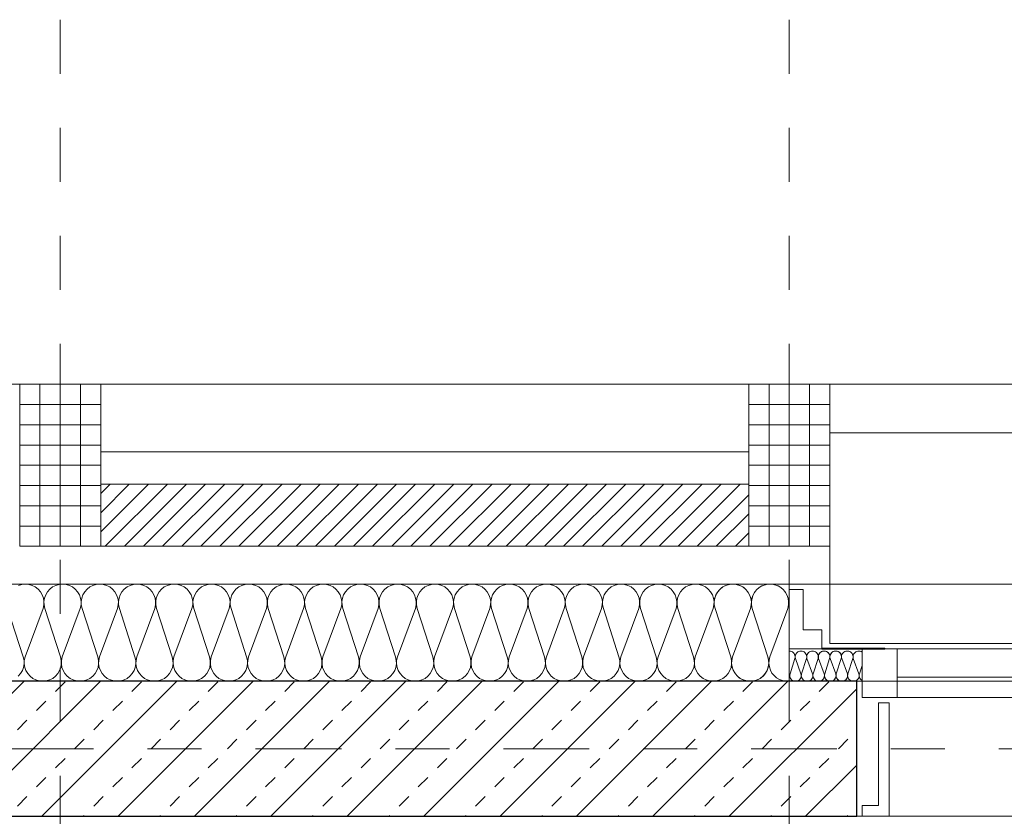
# Model space of a CAD drawing. Header units: metres. Extents: x -45.2 to 14.3, y -31.8 to 10.2.
# Tile 78 of 152: x -20.3 to -18.5, y -0.1 to 1.4. Entities that reach past the tile are written whole.
import ezdxf

# ---------------------------------------------------------------- set-up
doc = ezdxf.new("R2010")
doc.units = ezdxf.units.M
doc.header["$LTSCALE"] = 0.05
for name, pattern in [('Achsen 01', [5.291531, 3.175, -1.058062, 0.352704, -0.705764]), ('ISO-07 Punktiert', [0.889, 0.127, -0.762]), ('Raster 01', [2, 1, -1]), ('VW-01 Strichlinie kurz', [2, 1, -1])]:
    doc.linetypes.add(name, pattern=pattern)
for name, color, linetype, lineweight, true_color in [('013_Beton und Stahlbetonarbeiten-000 Brüstung', 7, 'Continuous', 9, 0xa6a6a6), ('014_Fassadenarbeiten-000 Aufsicht Betonfertigteile', 7, 'Continuous', 9, 0xc0c0c0), ('014_Fassadenarbeiten-000 Aufsicht Mauerwerk', 7, 'Continuous', 9, 0xa6a6a6), ('014_Fassadenarbeiten-330 mineralische Dämmung', 7, 'Continuous', 9, 0x666666), ('030_Sonnenschutzarbeiten-Grundriss', 7, 'Continuous', 13, 0x555555), ('031_Metallbauarbeiten-330 Aufsicht Metallbauarbeiten', 7, 'Continuous', 9, 0xa6a6a6), ('032_Metallarbeiten-Fenster', 7, 'Continuous', 13, 0x444444), ('AV1-Achsen', 1, 'Achsen 01', 18, 0xff0000), ('AV1-Raster', 7, 'Raster 01', 9, 0xa6a6a6)]:
    doc.layers.add(name, color=color, linetype=linetype, lineweight=lineweight, true_color=true_color)
for name, color, linetype, lineweight in [('013_Beton und Stahlbetonarbeiten-000 Unterzüge', 7, 'ISO-07 Punktiert', 13), ('013_Beton und Stahlbetonarbeiten-330 Außenwände', 7, 'Continuous', 25), ('014_Fassadenarbeiten-330 Betonfertigteile vertikal', 7, 'Continuous', 9), ('014_Fassadenarbeiten-330 Filtermauerwerk 11.5cm', 7, 'Continuous', 9), ('027_Tischlerarbeiten-330 Innenfensterbänke', 7, 'Continuous', 9), ('030_Sonnenschutzarbeiten-Kasten+Behang', 7, 'Continuous', 5)]:
    doc.layers.add(name, color=color, linetype=linetype, lineweight=lineweight)

msp = doc.modelspace()

# ---------------------------------------------------------------- linework, layer by layer
at = {"layer": '013_Beton und Stahlbetonarbeiten-000 Brüstung'}
msp.add_lwpolyline([(-18.775, -0.125), (-18.775, 0.125), (-16.325, 0.125), (-16.325, -0.125)], close=True, dxfattribs=at)
at = {"layer": '013_Beton und Stahlbetonarbeiten-000 Unterzüge', "linetype": 'VW-01 Strichlinie kurz'}
msp.add_lwpolyline([(-18.775, -0.125), (-18.775, 0.125), (-16.325, 0.125), (-16.325, -0.125)], close=True, dxfattribs=at)
at = {"layer": '013_Beton und Stahlbetonarbeiten-330 Außenwände', "color": 251, "linetype": 'Continuous', "lineweight": 13, "true_color": 0x4c4c4c}
for p, q in [((-20.3169, 0.125), (-20.5669, -0.125)), ((-20.1755, 0.125), (-20.4255, -0.125)), ((-20.0341, 0.125), (-20.2841, -0.125)), ((-20.2586, 0.1061), (-20.2409, 0.1237)), ((-19.8926, 0.125), (-20.1426, -0.125)), ((-20.1172, 0.1061), (-20.0995, 0.1237)), ((-19.7512, 0.125), (-20.0012, -0.125)), ((-19.9758, 0.1061), (-19.9581, 0.1237)), ((-19.6098, 0.125), (-19.8598, -0.125)), ((-19.8343, 0.1061), (-19.8167, 0.1237)), ((-19.4684, 0.125), (-19.7184, -0.125)), ((-19.6929, 0.1061), (-19.6752, 0.1237)), ((-19.3269, 0.125), (-19.5769, -0.125)), ((-19.5515, 0.1061), (-19.5338, 0.1237)), ((-19.1855, 0.125), (-19.4355, -0.125)), ((-19.4101, 0.1061), (-19.3924, 0.1237)), ((-19.0441, 0.125), (-19.2941, -0.125)), ((-19.2687, 0.1061), (-19.251, 0.1237)), ((-18.9027, 0.125), (-19.1527, -0.125)), ((-19.1272, 0.1061), (-19.1096, 0.1237)), ((-18.775, 0.1113), (-19.0113, -0.125)), ((-18.9858, 0.1061), (-18.9681, 0.1237)), ((-18.8444, 0.1061), (-18.8267, 0.1237)), ((-20.294, 0.0707), (-20.2763, 0.0884)), ((-20.1525, 0.0707), (-20.1349, 0.0884)), ((-20.0111, 0.0707), (-19.9934, 0.0884)), ((-19.8697, 0.0707), (-19.852, 0.0884)), ((-19.7283, 0.0707), (-19.7106, 0.0884)), ((-19.5869, 0.0707), (-19.5692, 0.0884)), ((-19.4454, 0.0707), (-19.4278, 0.0884)), ((-19.304, 0.0707), (-19.2863, 0.0884)), ((-19.1626, 0.0707), (-19.1449, 0.0884)), ((-19.0212, 0.0707), (-19.0035, 0.0884)), ((-18.8798, 0.0707), (-18.8621, 0.0884)), ((-20.3293, 0.0354), (-20.3116, 0.053)), ((-20.1879, 0.0354), (-20.1702, 0.053)), ((-20.0465, 0.0354), (-20.0288, 0.053)), ((-19.9051, 0.0354), (-19.8874, 0.053)), ((-19.7636, 0.0354), (-19.746, 0.053)), ((-19.6222, 0.0354), (-19.6045, 0.053)), ((-19.4808, 0.0354), (-19.4631, 0.053)), ((-19.3394, 0.0354), (-19.3217, 0.053)), ((-19.1979, 0.0354), (-19.1803, 0.053)), ((-19.0565, 0.0354), (-19.0389, 0.053)), ((-18.9151, 0.0354), (-18.8974, 0.053)), ((-20.2233, 0), (-20.2056, 0.0177)), ((-20.0818, 0), (-20.0642, 0.0177)), ((-19.9404, 0), (-19.9227, 0.0177)), ((-19.799, 0), (-19.7813, 0.0177)), ((-19.6576, 0), (-19.6399, 0.0177)), ((-19.5161, 0), (-19.4985, 0.0177)), ((-19.3747, 0), (-19.357, 0.0177)), ((-19.2333, 0), (-19.2156, 0.0177)), ((-19.0919, 0), (-19.0742, 0.0177)), ((-18.9505, 0), (-18.9328, 0.0177)), ((-18.809, 0), (-18.7914, 0.0177)), ((-20.2586, -0.0354), (-20.2409, -0.0177)), ((-20.1172, -0.0354), (-20.0995, -0.0177)), ((-19.9758, -0.0354), (-19.9581, -0.0177)), ((-19.8343, -0.0354), (-19.8167, -0.0177)), ((-19.6929, -0.0354), (-19.6752, -0.0177)), ((-19.5515, -0.0354), (-19.5338, -0.0177)), ((-19.4101, -0.0354), (-19.3924, -0.0177)), ((-19.2687, -0.0354), (-19.251, -0.0177)), ((-19.1272, -0.0354), (-19.1096, -0.0177)), ((-18.9858, -0.0354), (-18.9681, -0.0177)), ((-18.8444, -0.0354), (-18.8267, -0.0177)), ((-18.775, -0.0302), (-18.8698, -0.125)), ((-20.294, -0.0707), (-20.2763, -0.053)), ((-20.1525, -0.0707), (-20.1349, -0.053)), ((-20.0111, -0.0707), (-19.9934, -0.053)), ((-19.8697, -0.0707), (-19.852, -0.053)), ((-19.7283, -0.0707), (-19.7106, -0.053)), ((-19.5869, -0.0707), (-19.5692, -0.053)), ((-19.4454, -0.0707), (-19.4278, -0.053)), ((-19.304, -0.0707), (-19.2863, -0.053)), ((-19.1626, -0.0707), (-19.1449, -0.053)), ((-19.0212, -0.0707), (-19.0035, -0.053)), ((-18.8798, -0.0707), (-18.8621, -0.053)), ((-20.3293, -0.1061), (-20.3116, -0.0884)), ((-20.1879, -0.1061), (-20.1702, -0.0884)), ((-20.0465, -0.1061), (-20.0288, -0.0884)), ((-19.9051, -0.1061), (-19.8874, -0.0884)), ((-19.7636, -0.1061), (-19.746, -0.0884)), ((-19.6222, -0.1061), (-19.6045, -0.0884)), ((-19.4808, -0.1061), (-19.4631, -0.0884)), ((-19.3394, -0.1061), (-19.3217, -0.0884)), ((-19.1979, -0.1061), (-19.1803, -0.0884)), ((-19.0565, -0.1061), (-19.0389, -0.0884)), ((-18.9151, -0.1061), (-18.8974, -0.0884)), ((-20.2068, -0.125), (-20.2056, -0.1237)), ((-20.0654, -0.125), (-20.0642, -0.1237)), ((-19.924, -0.125), (-19.9227, -0.1237)), ((-19.7826, -0.125), (-19.7813, -0.1237)), ((-19.6411, -0.125), (-19.6399, -0.1237)), ((-19.4997, -0.125), (-19.4985, -0.1237)), ((-19.3583, -0.125), (-19.357, -0.1237)), ((-19.2169, -0.125), (-19.2156, -0.1237)), ((-19.0755, -0.125), (-19.0742, -0.1237)), ((-18.934, -0.125), (-18.9328, -0.1237)), ((-18.7926, -0.125), (-18.7914, -0.1237))]:
    msp.add_line(p, q, dxfattribs=at)
at = {"layer": '013_Beton und Stahlbetonarbeiten-330 Außenwände'}
msp.add_lwpolyline([(-18.775, 0.125), (-27.075, 0.125), (-27.075, -0.125), (-18.775, -0.125)], close=True, dxfattribs=at)
at = {"layer": '014_Fassadenarbeiten-000 Aufsicht Betonfertigteile'}
msp.add_lwpolyline([(-39.455, 0.305), (-16.125, 0.305), (-16.125, 0.675), (-39.825, 0.675)], close=True, dxfattribs=at)
at = {"layer": '014_Fassadenarbeiten-000 Aufsicht Mauerwerk'}
for points in [[(-20.175, 0.375), (-20.175, 0.55), (-18.975, 0.55), (-18.975, 0.375)], [(-18.975, 0.55), (-18.975, 0.375), (-20.175, 0.375), (-20.175, 0.55)]]:
    msp.add_lwpolyline(points, close=True, dxfattribs=at)
at = {"layer": '014_Fassadenarbeiten-330 Betonfertigteile vertikal', "color": 8, "linetype": 'Continuous', "lineweight": 9, "true_color": 0x808080}
for p, q in [((-20.2875, 0.675), (-20.2875, 0.375)), ((-20.25, 0.675), (-20.25, 0.375)), ((-20.2125, 0.675), (-20.2125, 0.375)), ((-18.9375, 0.675), (-18.9375, 0.375)), ((-18.9, 0.675), (-18.9, 0.375)), ((-18.8625, 0.675), (-18.8625, 0.375))]:
    msp.add_line(p, q, dxfattribs=at)
at = {"layer": '014_Fassadenarbeiten-330 Betonfertigteile vertikal', "color": 8, "linetype": 'Continuous', "lineweight": 13, "true_color": 0x808080}
for p, q in [((-20.325, 0.6375), (-20.175, 0.6375)), ((-18.975, 0.6375), (-18.825, 0.6375)), ((-20.325, 0.6), (-20.175, 0.6)), ((-18.975, 0.6), (-18.825, 0.6)), ((-20.325, 0.5625), (-20.175, 0.5625)), ((-18.975, 0.5625), (-18.825, 0.5625)), ((-20.325, 0.525), (-20.175, 0.525)), ((-18.975, 0.525), (-18.825, 0.525)), ((-20.325, 0.4875), (-20.175, 0.4875)), ((-18.975, 0.4875), (-18.825, 0.4875)), ((-20.325, 0.45), (-20.175, 0.45)), ((-18.975, 0.45), (-18.825, 0.45)), ((-20.325, 0.4125), (-20.175, 0.4125)), ((-18.975, 0.4125), (-18.825, 0.4125))]:
    msp.add_line(p, q, dxfattribs=at)
at = {"layer": '014_Fassadenarbeiten-330 Betonfertigteile vertikal'}
for points in [[(-20.325, 0.675), (-20.175, 0.675), (-20.175, 0.375), (-20.325, 0.375)], [(-18.975, 0.675), (-18.825, 0.675), (-18.825, 0.375), (-18.975, 0.375)]]:
    msp.add_lwpolyline(points, close=True, dxfattribs=at)
at = {"layer": '014_Fassadenarbeiten-330 Filtermauerwerk 11.5cm', "color": 8, "linetype": 'Continuous', "lineweight": 9, "true_color": 0x808080}
for p, q in [((-20.175, 0.4725), (-20.1575, 0.49)), ((-20.175, 0.4372), (-20.1222, 0.49)), ((-20.175, 0.4018), (-20.0868, 0.49)), ((-20.1665, 0.375), (-20.0515, 0.49)), ((-20.1311, 0.375), (-20.0161, 0.49)), ((-20.0957, 0.375), (-19.9807, 0.49)), ((-20.0604, 0.375), (-19.9454, 0.49)), ((-20.025, 0.375), (-19.91, 0.49)), ((-19.9897, 0.375), (-19.8747, 0.49)), ((-19.9543, 0.375), (-19.8393, 0.49)), ((-19.919, 0.375), (-19.804, 0.49)), ((-19.8836, 0.375), (-19.7686, 0.49)), ((-19.8483, 0.375), (-19.7333, 0.49)), ((-19.8129, 0.375), (-19.6979, 0.49)), ((-19.7775, 0.375), (-19.6625, 0.49)), ((-19.7422, 0.375), (-19.6272, 0.49)), ((-19.7068, 0.375), (-19.5918, 0.49)), ((-19.6715, 0.375), (-19.5565, 0.49)), ((-19.6361, 0.375), (-19.5211, 0.49)), ((-19.6008, 0.375), (-19.4858, 0.49)), ((-19.5654, 0.375), (-19.4504, 0.49)), ((-19.5301, 0.375), (-19.4151, 0.49)), ((-19.4947, 0.375), (-19.3797, 0.49)), ((-19.4593, 0.375), (-19.3443, 0.49)), ((-19.424, 0.375), (-19.309, 0.49)), ((-19.3886, 0.375), (-19.2736, 0.49)), ((-19.3533, 0.375), (-19.2383, 0.49)), ((-19.3179, 0.375), (-19.2029, 0.49)), ((-19.2826, 0.375), (-19.1676, 0.49)), ((-19.2472, 0.375), (-19.1322, 0.49)), ((-19.2119, 0.375), (-19.0969, 0.49)), ((-19.1765, 0.375), (-19.0615, 0.49)), ((-19.1411, 0.375), (-19.0261, 0.49)), ((-19.1058, 0.375), (-18.9908, 0.49)), ((-19.0704, 0.375), (-18.975, 0.4704)), ((-19.0351, 0.375), (-18.975, 0.4351)), ((-18.9997, 0.375), (-18.975, 0.3997))]:
    msp.add_line(p, q, dxfattribs=at)
at = {"layer": '014_Fassadenarbeiten-330 Filtermauerwerk 11.5cm'}
msp.add_lwpolyline([(-18.975, 0.49), (-18.975, 0.375), (-20.175, 0.375), (-20.175, 0.49)], close=True, dxfattribs=at)
at = {"layer": '014_Fassadenarbeiten-330 mineralische Dämmung'}
msp.add_lwpolyline([(-36.8275, -5.525), (-39.275, -5.525), (-39.275, 0.125), (-18.9, 0.125), (-18.9, 0.305), (-39.455, 0.305), (-39.455, -5.705), (-36.8275, -5.705)], close=True, dxfattribs=at)
for points in [[(-18.9029, 0.26), (-18.9015, 0.2663), (-18.9013, 0.2728), (-18.9023, 0.2792), (-18.9045, 0.2853), (-18.9078, 0.2908), (-18.9121, 0.2957), (-18.9172, 0.2997), (-18.923, 0.3026), (-18.9292, 0.3044), (-18.9357, 0.305), (-18.9421, 0.3044), (-18.9483, 0.3026), (-18.9541, 0.2997), (-18.9592, 0.2957), (-18.9635, 0.2908), (-18.9668, 0.2853), (-18.969, 0.2792), (-18.97, 0.2728), (-18.9699, 0.2663), (-18.9685, 0.26), (-18.9395, 0.17), (-18.9395, 0.17), (-18.9381, 0.1637), (-18.9379, 0.1572), (-18.939, 0.1508), (-18.9412, 0.1447), (-18.9445, 0.1392), (-18.9488, 0.1343), (-18.9539, 0.1303), (-18.9597, 0.1274), (-18.9659, 0.1256), (-18.9723, 0.125), (-18.9788, 0.1256), (-18.985, 0.1274), (-18.9908, 0.1303), (-18.9959, 0.1343), (-19.0002, 0.1392), (-19.0035, 0.1447), (-19.0057, 0.1508), (-19.0067, 0.1572), (-19.0065, 0.1637), (-19.0051, 0.17), (-18.9718, 0.26), (-18.9718, 0.26), (-18.9704, 0.2663), (-18.9702, 0.2728), (-18.9713, 0.2792), (-18.9735, 0.2853), (-18.9768, 0.2908), (-18.9811, 0.2957), (-18.9862, 0.2997), (-18.992, 0.3026), (-18.9982, 0.3044), (-19.0046, 0.305), (-19.0111, 0.3044), (-19.0173, 0.3026), (-19.0231, 0.2997), (-19.0282, 0.2957), (-19.0325, 0.2908), (-19.0358, 0.2853), (-19.038, 0.2792), (-19.039, 0.2728), (-19.0388, 0.2663), (-19.0374, 0.26), (-19.0085, 0.17), (-19.0085, 0.17), (-19.0071, 0.1637), (-19.0069, 0.1572), (-19.0079, 0.1508), (-19.0101, 0.1447), (-19.0134, 0.1392), (-19.0177, 0.1343), (-19.0228, 0.1303), (-19.0286, 0.1274), (-19.0348, 0.1256), (-19.0413, 0.125), (-19.0477, 0.1256), (-19.0539, 0.1274), (-19.0597, 0.1303), (-19.0648, 0.1343), (-19.0691, 0.1392), (-19.0724, 0.1447), (-19.0746, 0.1508), (-19.0756, 0.1572), (-19.0754, 0.1637), (-19.074, 0.17), (-19.0408, 0.26), (-19.0408, 0.26), (-19.0394, 0.2663), (-19.0392, 0.2728), (-19.0402, 0.2792), (-19.0424, 0.2853), (-19.0457, 0.2908), (-19.05, 0.2957), (-19.0551, 0.2997), (-19.0609, 0.3026), (-19.0671, 0.3044), (-19.0736, 0.305), (-19.08, 0.3044), (-19.0862, 0.3026), (-19.092, 0.2997), (-19.0971, 0.2957), (-19.1014, 0.2908), (-19.1047, 0.2853), (-19.1069, 0.2792), (-19.1079, 0.2728), (-19.1077, 0.2663), (-19.1063, 0.26), (-19.0774, 0.17), (-19.0774, 0.17), (-19.076, 0.1637), (-19.0758, 0.1572), (-19.0769, 0.1508), (-19.0791, 0.1447), (-19.0824, 0.1392), (-19.0867, 0.1343), (-19.0918, 0.1303), (-19.0975, 0.1274), (-19.1038, 0.1256), (-19.1102, 0.125), (-19.1167, 0.1256), (-19.1229, 0.1274), (-19.1286, 0.1303), (-19.1338, 0.1343), (-19.1381, 0.1392), (-19.1414, 0.1447), (-19.1436, 0.1508), (-19.1446, 0.1572), (-19.1444, 0.1637), (-19.143, 0.17), (-19.1097, 0.26), (-19.1097, 0.26), (-19.1083, 0.2663), (-19.1081, 0.2728), (-19.1092, 0.2792), (-19.1114, 0.2853), (-19.1147, 0.2908), (-19.119, 0.2957), (-19.1241, 0.2997), (-19.1298, 0.3026), (-19.1361, 0.3044), (-19.1425, 0.305), (-19.149, 0.3044), (-19.1552, 0.3026), (-19.1609, 0.2997), (-19.1661, 0.2957), (-19.1703, 0.2908), (-19.1737, 0.2853), (-19.1759, 0.2792), (-19.1769, 0.2728), (-19.1767, 0.2663), (-19.1753, 0.26), (-19.1464, 0.17), (-19.1464, 0.17), (-19.145, 0.1637), (-19.1448, 0.1572), (-19.1458, 0.1508), (-19.148, 0.1447), (-19.1513, 0.1392), (-19.1556, 0.1343), (-19.1607, 0.1303), (-19.1665, 0.1274), (-19.1727, 0.1256), (-19.1792, 0.125), (-19.1856, 0.1256), (-19.1918, 0.1274), (-19.1976, 0.1303), (-19.2027, 0.1343), (-19.207, 0.1392), (-19.2103, 0.1447), (-19.2125, 0.1508), (-19.2135, 0.1572), (-19.2133, 0.1637), (-19.2119, 0.17), (-19.1787, 0.26), (-19.1787, 0.26), (-19.1773, 0.2663), (-19.1771, 0.2728), (-19.1781, 0.2792), (-19.1803, 0.2853), (-19.1836, 0.2908), (-19.1879, 0.2957), (-19.193, 0.2997), (-19.1988, 0.3026), (-19.205, 0.3044), (-19.2115, 0.305), (-19.2179, 0.3044), (-19.2241, 0.3026), (-19.2299, 0.2997), (-19.235, 0.2957), (-19.2393, 0.2908), (-19.2426, 0.2853), (-19.2448, 0.2792), (-19.2458, 0.2728), (-19.2456, 0.2663), (-19.2442, 0.26), (-19.2153, 0.17), (-19.2153, 0.17), (-19.2139, 0.1637), (-19.2137, 0.1572), (-19.2147, 0.1508), (-19.217, 0.1447), (-19.2203, 0.1392), (-19.2245, 0.1343), (-19.2297, 0.1303), (-19.2354, 0.1274), (-19.2417, 0.1256), (-19.2481, 0.125), (-19.2545, 0.1256), (-19.2608, 0.1274), (-19.2665, 0.1303), (-19.2717, 0.1343), (-19.2759, 0.1392), (-19.2792, 0.1447), (-19.2814, 0.1508), (-19.2825, 0.1572), (-19.2823, 0.1637), (-19.2809, 0.17), (-19.2476, 0.26), (-19.2476, 0.26), (-19.2462, 0.2663), (-19.246, 0.2728), (-19.2471, 0.2792), (-19.2493, 0.2853), (-19.2526, 0.2908), (-19.2568, 0.2957), (-19.262, 0.2997), (-19.2677, 0.3026), (-19.274, 0.3044), (-19.2804, 0.305), (-19.2868, 0.3044), (-19.2931, 0.3026), (-19.2988, 0.2997), (-19.3039, 0.2957), (-19.3082, 0.2908), (-19.3115, 0.2853), (-19.3137, 0.2792), (-19.3148, 0.2728), (-19.3146, 0.2663), (-19.3132, 0.26), (-19.2843, 0.17), (-19.2843, 0.17), (-19.2829, 0.1637), (-19.2827, 0.1572), (-19.2837, 0.1508), (-19.2859, 0.1447), (-19.2892, 0.1392), (-19.2935, 0.1343), (-19.2986, 0.1303), (-19.3044, 0.1274), (-19.3106, 0.1256), (-19.317, 0.125), (-19.3235, 0.1256), (-19.3297, 0.1274), (-19.3355, 0.1303), (-19.3406, 0.1343), (-19.3449, 0.1392), (-19.3482, 0.1447), (-19.3504, 0.1508), (-19.3514, 0.1572), (-19.3512, 0.1637), (-19.3498, 0.17), (-19.3166, 0.26), (-19.3166, 0.26), (-19.3152, 0.2663), (-19.315, 0.2728), (-19.316, 0.2792), (-19.3182, 0.2853), (-19.3215, 0.2908), (-19.3258, 0.2957), (-19.3309, 0.2997), (-19.3367, 0.3026), (-19.3429, 0.3044), (-19.3493, 0.305), (-19.3558, 0.3044), (-19.362, 0.3026), (-19.3678, 0.2997), (-19.3729, 0.2957), (-19.3772, 0.2908), (-19.3805, 0.2853), (-19.3827, 0.2792), (-19.3837, 0.2728), (-19.3835, 0.2663), (-19.3821, 0.26), (-19.3532, 0.17), (-19.3532, 0.17), (-19.3518, 0.1637), (-19.3516, 0.1572), (-19.3526, 0.1508), (-19.3548, 0.1447), (-19.3581, 0.1392), (-19.3624, 0.1343), (-19.3676, 0.1303), (-19.3733, 0.1274), (-19.3795, 0.1256), (-19.386, 0.125), (-19.3924, 0.1256), (-19.3987, 0.1274), (-19.4044, 0.1303), (-19.4095, 0.1343), (-19.4138, 0.1392), (-19.4171, 0.1447), (-19.4193, 0.1508), (-19.4204, 0.1572), (-19.4202, 0.1637), (-19.4188, 0.17), (-19.3855, 0.26), (-19.3855, 0.26), (-19.3841, 0.2663), (-19.3839, 0.2728), (-19.3849, 0.2792), (-19.3871, 0.2853), (-19.3905, 0.2908), (-19.3947, 0.2957), (-19.3999, 0.2997), (-19.4056, 0.3026), (-19.4118, 0.3044), (-19.4183, 0.305), (-19.4247, 0.3044), (-19.431, 0.3026), (-19.4367, 0.2997), (-19.4418, 0.2957), (-19.4461, 0.2908), (-19.4494, 0.2853), (-19.4516, 0.2792), (-19.4527, 0.2728), (-19.4525, 0.2663), (-19.4511, 0.26), (-19.4221, 0.17), (-19.4221, 0.17), (-19.4208, 0.1637), (-19.4206, 0.1572), (-19.4216, 0.1508), (-19.4238, 0.1447), (-19.4271, 0.1392), (-19.4314, 0.1343), (-19.4365, 0.1303), (-19.4423, 0.1274), (-19.4485, 0.1256), (-19.4549, 0.125), (-19.4614, 0.1256), (-19.4676, 0.1274), (-19.4734, 0.1303), (-19.4785, 0.1343), (-19.4828, 0.1392), (-19.4861, 0.1447), (-19.4883, 0.1508), (-19.4893, 0.1572), (-19.4891, 0.1637), (-19.4877, 0.17), (-19.4544, 0.26), (-19.4544, 0.26), (-19.4531, 0.2663), (-19.4529, 0.2728), (-19.4539, 0.2792), (-19.4561, 0.2853), (-19.4594, 0.2908), (-19.4637, 0.2957), (-19.4688, 0.2997), (-19.4746, 0.3026), (-19.4808, 0.3044), (-19.4872, 0.305), (-19.4937, 0.3044), (-19.4999, 0.3026), (-19.5057, 0.2997), (-19.5108, 0.2957), (-19.5151, 0.2908), (-19.5184, 0.2853), (-19.5206, 0.2792), (-19.5216, 0.2728), (-19.5214, 0.2663), (-19.52, 0.26), (-19.4911, 0.17), (-19.4911, 0.17), (-19.4897, 0.1637), (-19.4895, 0.1572), (-19.4905, 0.1508), (-19.4927, 0.1447), (-19.496, 0.1392), (-19.5003, 0.1343), (-19.5054, 0.1303), (-19.5112, 0.1274), (-19.5174, 0.1256), (-19.5239, 0.125), (-19.5303, 0.1256), (-19.5365, 0.1274), (-19.5423, 0.1303), (-19.5474, 0.1343), (-19.5517, 0.1392), (-19.555, 0.1447), (-19.5572, 0.1508), (-19.5583, 0.1572), (-19.5581, 0.1637), (-19.5567, 0.17), (-19.5234, 0.26), (-19.5234, 0.26), (-19.522, 0.2663), (-19.5218, 0.2728), (-19.5228, 0.2792), (-19.525, 0.2853), (-19.5283, 0.2908), (-19.5326, 0.2957), (-19.5377, 0.2997), (-19.5435, 0.3026), (-19.5497, 0.3044), (-19.5562, 0.305), (-19.5626, 0.3044), (-19.5688, 0.3026), (-19.5746, 0.2997), (-19.5797, 0.2957), (-19.584, 0.2908), (-19.5873, 0.2853), (-19.5895, 0.2792), (-19.5905, 0.2728), (-19.5904, 0.2663), (-19.589, 0.26), (-19.56, 0.17), (-19.56, 0.17), (-19.5586, 0.1637), (-19.5584, 0.1572), (-19.5595, 0.1508), (-19.5617, 0.1447), (-19.565, 0.1392), (-19.5693, 0.1343), (-19.5744, 0.1303), (-19.5802, 0.1274), (-19.5864, 0.1256), (-19.5928, 0.125), (-19.5993, 0.1256), (-19.6055, 0.1274), (-19.6113, 0.1303), (-19.6164, 0.1343), (-19.6207, 0.1392), (-19.624, 0.1447), (-19.6262, 0.1508), (-19.6272, 0.1572), (-19.627, 0.1637), (-19.6256, 0.17), (-19.5923, 0.26), (-19.5923, 0.26), (-19.5909, 0.2663), (-19.5908, 0.2728), (-19.5918, 0.2792), (-19.594, 0.2853), (-19.5973, 0.2908), (-19.6016, 0.2957), (-19.6067, 0.2997), (-19.6125, 0.3026), (-19.6187, 0.3044), (-19.6251, 0.305), (-19.6316, 0.3044), (-19.6378, 0.3026), (-19.6436, 0.2997), (-19.6487, 0.2957), (-19.653, 0.2908), (-19.6563, 0.2853), (-19.6585, 0.2792), (-19.6595, 0.2728), (-19.6593, 0.2663), (-19.6579, 0.26), (-19.629, 0.17), (-19.629, 0.17), (-19.6276, 0.1637), (-19.6274, 0.1572), (-19.6284, 0.1508), (-19.6306, 0.1447), (-19.6339, 0.1392), (-19.6382, 0.1343), (-19.6433, 0.1303), (-19.6491, 0.1274), (-19.6553, 0.1256), (-19.6618, 0.125), (-19.6682, 0.1256), (-19.6744, 0.1274), (-19.6802, 0.1303), (-19.6853, 0.1343), (-19.6896, 0.1392), (-19.6929, 0.1447), (-19.6951, 0.1508), (-19.6961, 0.1572), (-19.696, 0.1637), (-19.6946, 0.17), (-19.6613, 0.26), (-19.6613, 0.26), (-19.6599, 0.2663), (-19.6597, 0.2728), (-19.6607, 0.2792), (-19.6629, 0.2853), (-19.6662, 0.2908), (-19.6705, 0.2957), (-19.6756, 0.2997), (-19.6814, 0.3026), (-19.6876, 0.3044), (-19.6941, 0.305), (-19.7005, 0.3044), (-19.7067, 0.3026), (-19.7125, 0.2997), (-19.7176, 0.2957), (-19.7219, 0.2908), (-19.7252, 0.2853), (-19.7274, 0.2792), (-19.7284, 0.2728), (-19.7282, 0.2663), (-19.7269, 0.26), (-19.6979, 0.17), (-19.6979, 0.17), (-19.6965, 0.1637), (-19.6963, 0.1572), (-19.6974, 0.1508), (-19.6996, 0.1447), (-19.7029, 0.1392), (-19.7072, 0.1343), (-19.7123, 0.1303), (-19.718, 0.1274), (-19.7243, 0.1256), (-19.7307, 0.125), (-19.7372, 0.1256), (-19.7434, 0.1274), (-19.7491, 0.1303), (-19.7543, 0.1343), (-19.7586, 0.1392), (-19.7619, 0.1447), (-19.7641, 0.1508), (-19.7651, 0.1572), (-19.7649, 0.1637), (-19.7635, 0.17), (-19.7302, 0.26), (-19.7302, 0.26), (-19.7288, 0.2663), (-19.7286, 0.2728), (-19.7297, 0.2792), (-19.7319, 0.2853), (-19.7352, 0.2908), (-19.7395, 0.2957), (-19.7446, 0.2997), (-19.7503, 0.3026), (-19.7566, 0.3044), (-19.763, 0.305), (-19.7695, 0.3044), (-19.7757, 0.3026), (-19.7814, 0.2997), (-19.7866, 0.2957), (-19.7909, 0.2908), (-19.7942, 0.2853), (-19.7964, 0.2792), (-19.7974, 0.2728), (-19.7972, 0.2663), (-19.7958, 0.26), (-19.7669, 0.17), (-19.7669, 0.17), (-19.7655, 0.1637), (-19.7653, 0.1572), (-19.7663, 0.1508), (-19.7685, 0.1447), (-19.7718, 0.1392), (-19.7761, 0.1343), (-19.7812, 0.1303), (-19.787, 0.1274), (-19.7932, 0.1256), (-19.7997, 0.125), (-19.8061, 0.1256), (-19.8123, 0.1274), (-19.8181, 0.1303), (-19.8232, 0.1343), (-19.8275, 0.1392), (-19.8308, 0.1447), (-19.833, 0.1508), (-19.834, 0.1572), (-19.8338, 0.1637), (-19.8324, 0.17), (-19.7992, 0.26), (-19.7992, 0.26), (-19.7978, 0.2663), (-19.7976, 0.2728), (-19.7986, 0.2792), (-19.8008, 0.2853), (-19.8041, 0.2908), (-19.8084, 0.2957), (-19.8135, 0.2997), (-19.8193, 0.3026), (-19.8255, 0.3044), (-19.832, 0.305), (-19.8384, 0.3044), (-19.8446, 0.3026), (-19.8504, 0.2997), (-19.8555, 0.2957), (-19.8598, 0.2908), (-19.8631, 0.2853), (-19.8653, 0.2792), (-19.8663, 0.2728), (-19.8661, 0.2663), (-19.8647, 0.26), (-19.8358, 0.17), (-19.8358, 0.17), (-19.8344, 0.1637), (-19.8342, 0.1572), (-19.8353, 0.1508), (-19.8375, 0.1447), (-19.8408, 0.1392), (-19.845, 0.1343), (-19.8502, 0.1303), (-19.8559, 0.1274), (-19.8622, 0.1256), (-19.8686, 0.125), (-19.875, 0.1256), (-19.8813, 0.1274), (-19.887, 0.1303), (-19.8922, 0.1343), (-19.8964, 0.1392), (-19.8997, 0.1447), (-19.902, 0.1508), (-19.903, 0.1572), (-19.9028, 0.1637), (-19.9014, 0.17), (-19.8681, 0.26), (-19.8681, 0.26), (-19.8667, 0.2663), (-19.8665, 0.2728), (-19.8676, 0.2792), (-19.8698, 0.2853), (-19.8731, 0.2908), (-19.8774, 0.2957), (-19.8825, 0.2997), (-19.8882, 0.3026), (-19.8945, 0.3044), (-19.9009, 0.305), (-19.9073, 0.3044), (-19.9136, 0.3026), (-19.9193, 0.2997), (-19.9245, 0.2957), (-19.9287, 0.2908), (-19.932, 0.2853), (-19.9342, 0.2792), (-19.9353, 0.2728), (-19.9351, 0.2663), (-19.9337, 0.26), (-19.9048, 0.17), (-19.9048, 0.17), (-19.9034, 0.1637), (-19.9032, 0.1572), (-19.9042, 0.1508), (-19.9064, 0.1447), (-19.9097, 0.1392), (-19.914, 0.1343), (-19.9191, 0.1303), (-19.9249, 0.1274), (-19.9311, 0.1256), (-19.9375, 0.125), (-19.944, 0.1256), (-19.9502, 0.1274), (-19.956, 0.1303), (-19.9611, 0.1343), (-19.9654, 0.1392), (-19.9687, 0.1447), (-19.9709, 0.1508), (-19.9719, 0.1572), (-19.9717, 0.1637), (-19.9703, 0.17), (-19.9371, 0.26), (-19.9371, 0.26), (-19.9357, 0.2663), (-19.9355, 0.2728), (-19.9365, 0.2792), (-19.9387, 0.2853), (-19.942, 0.2908), (-19.9463, 0.2957), (-19.9514, 0.2997), (-19.9572, 0.3026), (-19.9634, 0.3044), (-19.9698, 0.305), (-19.9763, 0.3044), (-19.9825, 0.3026), (-19.9883, 0.2997), (-19.9934, 0.2957), (-19.9977, 0.2908), (-20.001, 0.2853), (-20.0032, 0.2792), (-20.0042, 0.2728), (-20.004, 0.2663), (-20.0026, 0.26), (-19.9737, 0.17), (-19.9737, 0.17), (-19.9723, 0.1637), (-19.9721, 0.1572), (-19.9731, 0.1508), (-19.9753, 0.1447), (-19.9786, 0.1392), (-19.9829, 0.1343), (-19.9881, 0.1303), (-19.9938, 0.1274), (-20, 0.1256), (-20.0065, 0.125), (-20.0129, 0.1256), (-20.0192, 0.1274), (-20.0249, 0.1303), (-20.03, 0.1343), (-20.0343, 0.1392), (-20.0376, 0.1447), (-20.0398, 0.1508), (-20.0409, 0.1572), (-20.0407, 0.1637), (-20.0393, 0.17), (-20.006, 0.26), (-20.006, 0.26), (-20.0046, 0.2663), (-20.0044, 0.2728), (-20.0054, 0.2792), (-20.0076, 0.2853), (-20.011, 0.2908), (-20.0152, 0.2957), (-20.0204, 0.2997), (-20.0261, 0.3026), (-20.0323, 0.3044), (-20.0388, 0.305), (-20.0452, 0.3044), (-20.0515, 0.3026), (-20.0572, 0.2997), (-20.0623, 0.2957), (-20.0666, 0.2908), (-20.0699, 0.2853), (-20.0721, 0.2792), (-20.0732, 0.2728), (-20.073, 0.2663), (-20.0716, 0.26), (-20.0427, 0.17), (-20.0427, 0.17), (-20.0413, 0.1637), (-20.0411, 0.1572), (-20.0421, 0.1508), (-20.0443, 0.1447), (-20.0476, 0.1392), (-20.0519, 0.1343), (-20.057, 0.1303), (-20.0628, 0.1274), (-20.069, 0.1256), (-20.0754, 0.125), (-20.0819, 0.1256), (-20.0881, 0.1274), (-20.0939, 0.1303), (-20.099, 0.1343), (-20.1033, 0.1392), (-20.1066, 0.1447), (-20.1088, 0.1508), (-20.1098, 0.1572), (-20.1096, 0.1637), (-20.1082, 0.17), (-20.075, 0.26), (-20.075, 0.26), (-20.0736, 0.2663), (-20.0734, 0.2728), (-20.0744, 0.2792), (-20.0766, 0.2853), (-20.0799, 0.2908), (-20.0842, 0.2957), (-20.0893, 0.2997), (-20.0951, 0.3026), (-20.1013, 0.3044), (-20.1077, 0.305), (-20.1142, 0.3044), (-20.1204, 0.3026), (-20.1262, 0.2997), (-20.1313, 0.2957), (-20.1356, 0.2908), (-20.1389, 0.2853), (-20.1411, 0.2792), (-20.1421, 0.2728), (-20.1419, 0.2663), (-20.1405, 0.26), (-20.1116, 0.17), (-20.1116, 0.17), (-20.1102, 0.1637), (-20.11, 0.1572), (-20.111, 0.1508), (-20.1132, 0.1447), (-20.1165, 0.1392), (-20.1208, 0.1343), (-20.1259, 0.1303), (-20.1317, 0.1274), (-20.1379, 0.1256), (-20.1444, 0.125), (-20.1508, 0.1256), (-20.157, 0.1274), (-20.1628, 0.1303), (-20.1679, 0.1343), (-20.1722, 0.1392), (-20.1755, 0.1447), (-20.1777, 0.1508), (-20.1788, 0.1572), (-20.1786, 0.1637), (-20.1772, 0.17), (-20.1439, 0.26), (-20.1439, 0.26), (-20.1425, 0.2663), (-20.1423, 0.2728), (-20.1433, 0.2792), (-20.1455, 0.2853), (-20.1488, 0.2908), (-20.1531, 0.2957), (-20.1582, 0.2997), (-20.164, 0.3026), (-20.1702, 0.3044), (-20.1767, 0.305), (-20.1831, 0.3044), (-20.1893, 0.3026), (-20.1951, 0.2997), (-20.2002, 0.2957), (-20.2045, 0.2908), (-20.2078, 0.2853), (-20.21, 0.2792), (-20.2111, 0.2728), (-20.2109, 0.2663), (-20.2095, 0.26), (-20.1805, 0.17), (-20.1805, 0.17), (-20.1791, 0.1637), (-20.179, 0.1572), (-20.18, 0.1508), (-20.1822, 0.1447), (-20.1855, 0.1392), (-20.1898, 0.1343), (-20.1949, 0.1303), (-20.2007, 0.1274), (-20.2069, 0.1256), (-20.2133, 0.125), (-20.2198, 0.1256), (-20.226, 0.1274), (-20.2318, 0.1303), (-20.2369, 0.1343), (-20.2412, 0.1392), (-20.2445, 0.1447), (-20.2467, 0.1508), (-20.2477, 0.1572), (-20.2475, 0.1637), (-20.2461, 0.17), (-20.2128, 0.26), (-20.2128, 0.26), (-20.2114, 0.2663), (-20.2113, 0.2728), (-20.2123, 0.2792), (-20.2145, 0.2853), (-20.2178, 0.2908), (-20.2221, 0.2957), (-20.2272, 0.2997), (-20.233, 0.3026), (-20.2392, 0.3044), (-20.2456, 0.305), (-20.2521, 0.3044), (-20.2583, 0.3026), (-20.2641, 0.2997), (-20.2692, 0.2957), (-20.2735, 0.2908), (-20.2768, 0.2853), (-20.279, 0.2792), (-20.28, 0.2728), (-20.2798, 0.2663), (-20.2784, 0.26), (-20.2495, 0.17), (-20.2495, 0.17), (-20.2481, 0.1637), (-20.2479, 0.1572), (-20.2489, 0.1508), (-20.2511, 0.1447), (-20.2544, 0.1392), (-20.2587, 0.1343), (-20.2638, 0.1303), (-20.2696, 0.1274), (-20.2758, 0.1256), (-20.2823, 0.125), (-20.2887, 0.1256), (-20.2949, 0.1274), (-20.3007, 0.1303), (-20.3058, 0.1343), (-20.3101, 0.1392), (-20.3134, 0.1447), (-20.3156, 0.1508), (-20.3166, 0.1572), (-20.3165, 0.1637), (-20.3151, 0.17), (-20.2818, 0.26), (-20.2818, 0.26), (-20.2804, 0.2663), (-20.2802, 0.2728), (-20.2812, 0.2792), (-20.2834, 0.2853), (-20.2867, 0.2908), (-20.291, 0.2957), (-20.2961, 0.2997), (-20.3019, 0.3026), (-20.3081, 0.3044), (-20.3146, 0.305), (-20.321, 0.3044), (-20.3272, 0.3026)], [(-19.0374, 0.26), (-19.0388, 0.266), (-19.039, 0.2722), (-19.0382, 0.2783), (-19.0363, 0.2841), (-19.0333, 0.2896), (-19.0295, 0.2944), (-19.0248, 0.2984), (-19.0248, 0.2984), (-19.0195, 0.3016), (-19.0138, 0.3038), (-19.0077, 0.3049), (-19.0015, 0.3049), (-18.9955, 0.3038), (-18.9897, 0.3016), (-18.9844, 0.2984), (-18.9844, 0.2984), (-18.9798, 0.2944), (-18.9759, 0.2896), (-18.973, 0.2841), (-18.9711, 0.2783), (-18.9702, 0.2722), (-18.9705, 0.266), (-18.9718, 0.26), (-19.0051, 0.17), (-19.0051, 0.17), (-19.0065, 0.164), (-19.0067, 0.1578), (-19.0059, 0.1517), (-19.004, 0.1458), (-19.001, 0.1404), (-18.9972, 0.1356), (-18.9925, 0.1315), (-18.9925, 0.1315), (-18.9872, 0.1284), (-18.9815, 0.1262), (-18.9754, 0.1251), (-18.9692, 0.1251), (-18.9632, 0.1262), (-18.9574, 0.1284), (-18.9521, 0.1315), (-18.9521, 0.1315), (-18.9474, 0.1356), (-18.9436, 0.1404), (-18.9407, 0.1458), (-18.9388, 0.1517), (-18.9379, 0.1578), (-18.9382, 0.164), (-18.9395, 0.17), (-18.9685, 0.26), (-18.9685, 0.26), (-18.9698, 0.266), (-18.9701, 0.2722), (-18.9692, 0.2783), (-18.9673, 0.2841), (-18.9644, 0.2896), (-18.9605, 0.2944), (-18.9559, 0.2984), (-18.9559, 0.2984), (-18.9506, 0.3016), (-18.9448, 0.3038), (-18.9388, 0.3049), (-18.9326, 0.3049), (-18.9265, 0.3038), (-18.9207, 0.3016), (-18.9155, 0.2984), (-18.9155, 0.2984), (-18.9108, 0.2944), (-18.907, 0.2896), (-18.904, 0.2841), (-18.9021, 0.2783), (-18.9013, 0.2722), (-18.9015, 0.266), (-18.9029, 0.26), (-18.9362, 0.17), (-18.9362, 0.17), (-18.9375, 0.164), (-18.9378, 0.1578), (-18.9369, 0.1516), (-18.935, 0.1458), (-18.932, 0.1403), (-18.9281, 0.1355), (-18.9234, 0.1314), (-18.9181, 0.1283), (-18.9123, 0.1262), (-18.9062, 0.1251), (-18.9, 0.1252)], [(-18.9, 0.2616), (-18.901, 0.2676), (-18.901, 0.2736), (-18.9, 0.2795)], [(-20.3474, 0.26), (-20.3184, 0.17), (-20.3184, 0.17), (-20.317, 0.1637), (-20.3168, 0.1572), (-20.3179, 0.1508), (-20.3201, 0.1447), (-20.3234, 0.1392), (-20.3277, 0.1343)], [(-18.9, 0.181), (-18.898, 0.1808), (-18.896, 0.1803), (-18.8942, 0.1794), (-18.8926, 0.1782), (-18.8912, 0.1767), (-18.8902, 0.1749), (-18.8895, 0.173), (-18.8892, 0.171), (-18.8892, 0.169), (-18.8897, 0.167), (-18.8986, 0.139), (-18.8986, 0.139), (-18.8991, 0.137), (-18.8991, 0.135), (-18.8988, 0.133), (-18.8981, 0.1311), (-18.8971, 0.1294), (-18.8958, 0.1279), (-18.8942, 0.1267), (-18.8924, 0.1257), (-18.8905, 0.1252), (-18.8885, 0.125), (-18.8864, 0.1252), (-18.8845, 0.1257), (-18.8827, 0.1267), (-18.8811, 0.1279), (-18.8798, 0.1294), (-18.8788, 0.1311), (-18.8781, 0.133), (-18.8778, 0.135), (-18.8778, 0.137), (-18.8783, 0.139), (-18.8886, 0.167), (-18.8886, 0.167), (-18.889, 0.169), (-18.8891, 0.171), (-18.8888, 0.173), (-18.8881, 0.1749), (-18.8871, 0.1766), (-18.8857, 0.1781), (-18.8841, 0.1793), (-18.8823, 0.1802), (-18.8804, 0.1808), (-18.8784, 0.181), (-18.8764, 0.1808), (-18.8745, 0.1802), (-18.8727, 0.1793), (-18.8711, 0.1781), (-18.8697, 0.1766), (-18.8687, 0.1749), (-18.868, 0.173), (-18.8677, 0.171), (-18.8678, 0.169), (-18.8682, 0.167), (-18.8772, 0.139), (-18.8772, 0.139), (-18.8776, 0.137), (-18.8777, 0.135), (-18.8774, 0.133), (-18.8767, 0.1311), (-18.8757, 0.1294), (-18.8743, 0.1279), (-18.8727, 0.1267), (-18.8709, 0.1257), (-18.869, 0.1252), (-18.867, 0.125), (-18.865, 0.1252), (-18.8631, 0.1257), (-18.8613, 0.1267), (-18.8597, 0.1279), (-18.8583, 0.1294), (-18.8573, 0.1311), (-18.8566, 0.133), (-18.8563, 0.135), (-18.8564, 0.137), (-18.8568, 0.139), (-18.8672, 0.167), (-18.8672, 0.167), (-18.8676, 0.169), (-18.8676, 0.171), (-18.8673, 0.173), (-18.8666, 0.1749), (-18.8656, 0.1766), (-18.8643, 0.1781), (-18.8627, 0.1793), (-18.8609, 0.1802), (-18.859, 0.1808), (-18.857, 0.181), (-18.8549, 0.1808), (-18.853, 0.1802), (-18.8512, 0.1793), (-18.8496, 0.1781), (-18.8483, 0.1766), (-18.8473, 0.1749), (-18.8466, 0.173), (-18.8463, 0.171), (-18.8463, 0.169), (-18.8468, 0.167)], [(-18.8886, 0.167), (-18.889, 0.169), (-18.8891, 0.171), (-18.8888, 0.173), (-18.8881, 0.1749), (-18.8871, 0.1766), (-18.8857, 0.1781), (-18.8841, 0.1793), (-18.8823, 0.1802), (-18.8804, 0.1808), (-18.8784, 0.181), (-18.8764, 0.1808), (-18.8745, 0.1802), (-18.8727, 0.1793), (-18.8711, 0.1781), (-18.8697, 0.1766), (-18.8687, 0.1749), (-18.868, 0.173), (-18.8677, 0.171), (-18.8678, 0.169), (-18.8682, 0.167), (-18.8772, 0.139), (-18.8772, 0.139), (-18.8776, 0.137), (-18.8777, 0.135), (-18.8774, 0.133), (-18.8767, 0.1311), (-18.8757, 0.1294), (-18.8743, 0.1279), (-18.8727, 0.1267), (-18.8709, 0.1257), (-18.869, 0.1252), (-18.867, 0.125), (-18.865, 0.1252), (-18.8631, 0.1257), (-18.8613, 0.1267), (-18.8597, 0.1279), (-18.8583, 0.1294), (-18.8573, 0.1311), (-18.8566, 0.133), (-18.8563, 0.135), (-18.8564, 0.137), (-18.8568, 0.139), (-18.8672, 0.167), (-18.8672, 0.167), (-18.8676, 0.169), (-18.8676, 0.171), (-18.8673, 0.173), (-18.8666, 0.1749), (-18.8656, 0.1766), (-18.8643, 0.1781), (-18.8627, 0.1793), (-18.8609, 0.1802), (-18.859, 0.1808), (-18.857, 0.181), (-18.8549, 0.1808), (-18.853, 0.1802), (-18.8512, 0.1793), (-18.8496, 0.1781), (-18.8483, 0.1766), (-18.8473, 0.1749), (-18.8466, 0.173), (-18.8463, 0.171), (-18.8463, 0.169), (-18.8468, 0.167), (-18.8558, 0.139), (-18.8558, 0.139), (-18.8562, 0.137), (-18.8562, 0.135), (-18.8559, 0.133), (-18.8552, 0.1311), (-18.8542, 0.1294), (-18.8529, 0.1279), (-18.8513, 0.1267), (-18.8495, 0.1257), (-18.8476, 0.1252), (-18.8456, 0.125), (-18.8435, 0.1252), (-18.8416, 0.1257), (-18.8398, 0.1267), (-18.8382, 0.1279), (-18.8369, 0.1294), (-18.8359, 0.1311), (-18.8352, 0.133), (-18.8349, 0.135), (-18.8349, 0.137), (-18.8354, 0.139), (-18.8457, 0.167), (-18.8457, 0.167), (-18.8461, 0.169), (-18.8462, 0.171), (-18.8459, 0.173), (-18.8452, 0.1749), (-18.8442, 0.1766), (-18.8428, 0.1781), (-18.8412, 0.1793), (-18.8394, 0.1802), (-18.8375, 0.1808), (-18.8355, 0.181), (-18.8335, 0.1808), (-18.8316, 0.1802), (-18.8298, 0.1793), (-18.8282, 0.1781), (-18.8268, 0.1766), (-18.8258, 0.1749), (-18.8251, 0.173), (-18.8248, 0.171), (-18.8249, 0.169), (-18.8253, 0.167), (-18.8343, 0.139), (-18.8343, 0.139), (-18.8347, 0.137), (-18.8348, 0.135), (-18.8345, 0.133), (-18.8338, 0.1311), (-18.8328, 0.1294), (-18.8314, 0.1279), (-18.8298, 0.1267), (-18.828, 0.1257), (-18.8261, 0.1252), (-18.8241, 0.125), (-18.8221, 0.1252), (-18.8202, 0.1257), (-18.8184, 0.1267), (-18.8168, 0.1279), (-18.8154, 0.1294), (-18.8144, 0.1311), (-18.8137, 0.133), (-18.8134, 0.135), (-18.8135, 0.137), (-18.8139, 0.139), (-18.8243, 0.167), (-18.8243, 0.167), (-18.8247, 0.169), (-18.8247, 0.171), (-18.8244, 0.173), (-18.8237, 0.1749), (-18.8227, 0.1766), (-18.8214, 0.1781), (-18.8198, 0.1793), (-18.818, 0.1802), (-18.8161, 0.1808), (-18.8141, 0.181), (-18.812, 0.1808), (-18.8101, 0.1802), (-18.8083, 0.1793), (-18.8067, 0.1781), (-18.8054, 0.1766), (-18.8044, 0.1749), (-18.8037, 0.173), (-18.8034, 0.171), (-18.8034, 0.169), (-18.8039, 0.167), (-18.8129, 0.139), (-18.8129, 0.139), (-18.8133, 0.137), (-18.8133, 0.135), (-18.813, 0.133), (-18.8123, 0.1311), (-18.8113, 0.1294), (-18.81, 0.1279), (-18.8084, 0.1267), (-18.8066, 0.1257), (-18.8047, 0.1252), (-18.8027, 0.125), (-18.8006, 0.1252), (-18.7987, 0.1257), (-18.7969, 0.1267), (-18.7953, 0.1279), (-18.794, 0.1294), (-18.793, 0.1311), (-18.7923, 0.133), (-18.792, 0.135), (-18.792, 0.137), (-18.7925, 0.139)], [(-18.8457, 0.167), (-18.8461, 0.1689), (-18.8462, 0.1708), (-18.8459, 0.1727), (-18.8453, 0.1745), (-18.8444, 0.1762), (-18.8432, 0.1777), (-18.8418, 0.179), (-18.8418, 0.179), (-18.8401, 0.1799), (-18.8383, 0.1806), (-18.8365, 0.181), (-18.8345, 0.181), (-18.8327, 0.1806), (-18.8309, 0.1799), (-18.8292, 0.179), (-18.8292, 0.179), (-18.8278, 0.1777), (-18.8266, 0.1762), (-18.8257, 0.1745), (-18.8251, 0.1727), (-18.8248, 0.1708), (-18.8249, 0.1689), (-18.8253, 0.167), (-18.8343, 0.139), (-18.8343, 0.139), (-18.8347, 0.1371), (-18.8348, 0.1352), (-18.8345, 0.1333), (-18.8339, 0.1315), (-18.833, 0.1298), (-18.8318, 0.1283), (-18.8304, 0.127), (-18.8304, 0.127), (-18.8287, 0.1261), (-18.8269, 0.1254), (-18.8251, 0.125), (-18.8231, 0.125), (-18.8213, 0.1254), (-18.8195, 0.1261), (-18.8178, 0.127), (-18.8178, 0.127), (-18.8164, 0.1283), (-18.8152, 0.1298), (-18.8143, 0.1315), (-18.8137, 0.1333), (-18.8134, 0.1352), (-18.8135, 0.1371), (-18.8139, 0.139), (-18.8243, 0.167), (-18.8243, 0.167), (-18.8247, 0.1689), (-18.8248, 0.1708), (-18.8245, 0.1727), (-18.8239, 0.1745), (-18.823, 0.1762), (-18.8218, 0.1777), (-18.8203, 0.179), (-18.8203, 0.179), (-18.8187, 0.1799), (-18.8169, 0.1806), (-18.815, 0.181), (-18.8131, 0.181), (-18.8112, 0.1806), (-18.8094, 0.1799), (-18.8078, 0.179), (-18.8078, 0.179), (-18.8063, 0.1777), (-18.8051, 0.1762), (-18.8042, 0.1745), (-18.8036, 0.1727), (-18.8033, 0.1708), (-18.8034, 0.1689), (-18.8039, 0.167), (-18.8129, 0.139), (-18.8129, 0.139), (-18.8133, 0.1371), (-18.8134, 0.1352), (-18.8131, 0.1333), (-18.8125, 0.1315), (-18.8116, 0.1298), (-18.8104, 0.1283), (-18.8089, 0.127), (-18.8089, 0.127), (-18.8073, 0.1261), (-18.8055, 0.1254), (-18.8036, 0.125), (-18.8017, 0.125), (-18.7998, 0.1254), (-18.798, 0.1261), (-18.7964, 0.127), (-18.7964, 0.127), (-18.7949, 0.1283), (-18.7937, 0.1298), (-18.7928, 0.1315), (-18.7922, 0.1333), (-18.7919, 0.1352), (-18.792, 0.1371), (-18.7925, 0.139), (-18.8028, 0.167), (-18.8028, 0.167), (-18.8032, 0.1689), (-18.8033, 0.1708), (-18.803, 0.1727), (-18.8024, 0.1745), (-18.8015, 0.1762), (-18.8003, 0.1777), (-18.7989, 0.179), (-18.7989, 0.179), (-18.7972, 0.1799), (-18.7955, 0.1806), (-18.7936, 0.181), (-18.7916, 0.181), (-18.7898, 0.1806), (-18.788, 0.1799), (-18.7863, 0.179), (-18.7863, 0.179), (-18.7849, 0.1777), (-18.7837, 0.1762), (-18.7828, 0.1745), (-18.7822, 0.1727), (-18.7819, 0.1708), (-18.782, 0.1689), (-18.7824, 0.167), (-18.7914, 0.139), (-18.7914, 0.139), (-18.7918, 0.1371), (-18.7919, 0.1352), (-18.7916, 0.1333), (-18.7911, 0.1315), (-18.7901, 0.1298), (-18.7889, 0.1283), (-18.7875, 0.127), (-18.7875, 0.127), (-18.7858, 0.1261), (-18.7841, 0.1254), (-18.7822, 0.125), (-18.7802, 0.125), (-18.7784, 0.1254), (-18.7766, 0.1261), (-18.7749, 0.127), (-18.7749, 0.127), (-18.7735, 0.1283), (-18.7723, 0.1298), (-18.7714, 0.1315), (-18.7708, 0.1333), (-18.7705, 0.1352), (-18.7706, 0.1371), (-18.771, 0.139), (-18.7814, 0.167), (-18.7814, 0.167), (-18.7818, 0.169), (-18.7818, 0.1711), (-18.7815, 0.1731), (-18.7808, 0.175), (-18.7797, 0.1767), (-18.7783, 0.1783), (-18.7767, 0.1795), (-18.7748, 0.1804), (-18.7728, 0.1809), (-18.7708, 0.181), (-18.7687, 0.1807), (-18.7668, 0.1801), (-18.765, 0.1791)], [(-18.765, 0.1544), (-18.77, 0.139), (-18.77, 0.139), (-18.7704, 0.137), (-18.7704, 0.1349), (-18.7701, 0.1328), (-18.7693, 0.1308), (-18.7682, 0.1291), (-18.7667, 0.1276), (-18.765, 0.1264)]]:
    msp.add_lwpolyline(points, dxfattribs=at)
at = {"layer": '027_Tischlerarbeiten-330 Innenfensterbänke'}
msp.add_lwpolyline([(-18.765, -0.125), (-18.765, -0.105), (-18.735, -0.105), (-18.735, 0.085), (-18.715, 0.085), (-18.715, -0.125)], close=True, dxfattribs=at)
at = {"layer": '030_Sonnenschutzarbeiten-Grundriss', "color": 251, "true_color": 0x555555}
msp.add_lwpolyline([(-18.9, 0.295), (-18.874, 0.295), (-18.874, 0.22), (-18.84, 0.22), (-18.84, 0.185), (-18.9, 0.185)], close=True, dxfattribs=at)
at = {"layer": '030_Sonnenschutzarbeiten-Kasten+Behang', "color": 1, "linetype": 'Continuous', "lineweight": 18, "true_color": 0xff0000}
msp.add_lwpolyline([(-18.874, 0.22), (-18.84, 0.22), (-18.84, 0.185), (-18.9, 0.185), (-18.9, 0.295), (-18.874, 0.295)], close=True, dxfattribs=at)
at = {"layer": '031_Metallbauarbeiten-330 Aufsicht Metallbauarbeiten'}
msp.add_lwpolyline([(-18.825, 0.585), (-16.275, 0.585), (-16.275, 0.195), (-18.825, 0.195)], close=True, dxfattribs=at)
at = {"layer": '032_Metallarbeiten-Fenster', "color": 7, "lineweight": 18}
msp.add_line((-18.7, 0.1325), (-17.625, 0.1325), dxfattribs=at)
at = {"layer": '032_Metallarbeiten-Fenster', "color": 7, "linetype": 'Continuous', "lineweight": 9}
msp.add_lwpolyline([(-18.7231, 0.1843), (-18.84, 0.1843), (-18.84, 0.1863), (-18.7231, 0.1863)], close=True, dxfattribs=at)
at = {"layer": '032_Metallarbeiten-Fenster', "color": 7, "lineweight": 18}
for points in [[(-18.765, 0.185), (-18.7, 0.185), (-18.7, 0.095), (-18.765, 0.095)], [(-16.4, 0.095), (-16.4, 0.185), (-18.7, 0.185), (-18.7, 0.095)]]:
    msp.add_lwpolyline(points, close=True, dxfattribs=at)
at = {"layer": 'AV1-Achsen'}
msp.add_line((-43.2844, 0), (4.2656, 0), dxfattribs=at)
at = {"layer": 'AV1-Raster'}
for p, q in [((-20.25, -22.95), (-20.25, 1.35)), ((-18.9, -22.95), (-18.9, 1.35))]:
    msp.add_line(p, q, dxfattribs=at)
at = {"layer": 'Defpoints', "color": 0, "lineweight": 0}
for p, q in [((-20.325, 0.675), (-20.325, 0.675)), ((-20.325, 0.675), (-20.325, 0.675)), ((-20.175, 0.675), (-20.175, 0.675)), ((-20.175, 0.675), (-20.175, 0.675)), ((-18.975, 0.675), (-18.975, 0.675)), ((-18.975, 0.675), (-18.975, 0.675)), ((-18.825, 0.675), (-18.825, 0.675)), ((-18.825, 0.675), (-18.825, 0.675)), ((-18.775, -0.125), (-18.775, -0.125)), ((-18.775, -0.125), (-18.775, -0.125))]:
    msp.add_line(p, q, dxfattribs=at)

doc.saveas('drawing.dxf')
